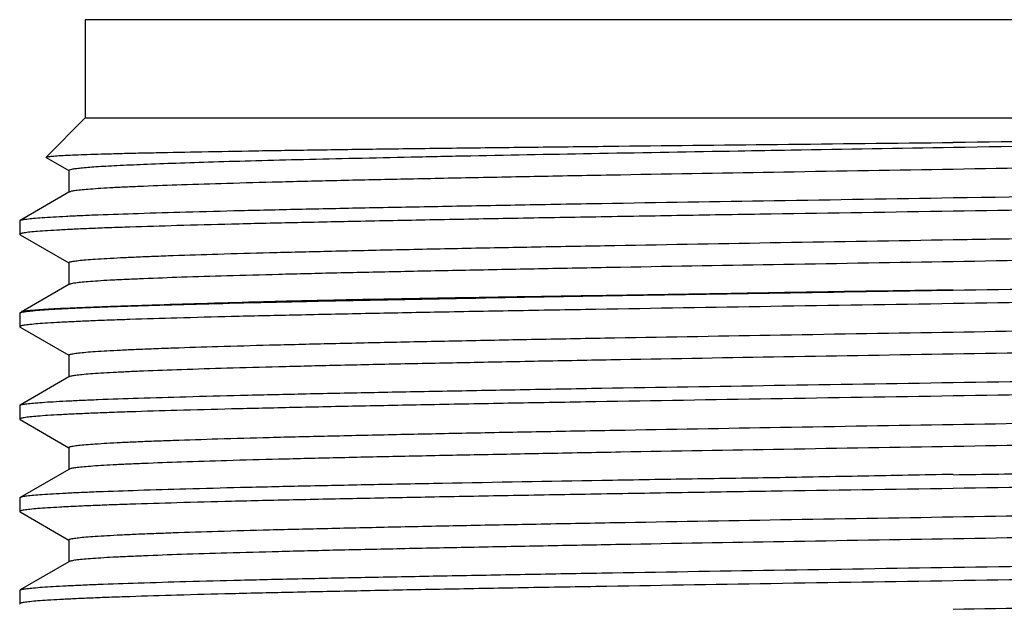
# Model space of a CAD drawing. Header units: millimetres. Extents: x 0 to 559, y 0 to 432.
# Tile 22 of 23: x 463 to 478, y 257 to 266. Entities that reach past the tile are written whole.
import ezdxf

# ---------------------------------------------------------------- set-up
doc = ezdxf.new("R2010")
doc.units = ezdxf.units.MM
doc.header["$LTSCALE"] = 30.734
doc.layers.add('MS3102A18-10DXF_CONTINUOUS_LINE', color=7, linetype='CONTINUOUS')

msp = doc.modelspace()

# ---------------------------------------------------------------- linework, layer by layer
at = {"layer": 'MS3102A18-10DXF_CONTINUOUS_LINE', "color": 7, "linetype": 'Continuous'}
for p, q in [((464.069, 266.166), (464.069, 264.666)), ((490.569, 266.166), (464.069, 266.166)), ((464.069, 264.666), (463.471, 264.068)), ((464.069, 264.666), (490.569, 264.666)), ((463.472, 264.064), (463.471, 264.068)), ((463.472, 264.064), (463.818, 263.864)), ((463.819, 263.867), (463.819, 263.536)), ((463.824, 263.861), (463.819, 263.867)), ((463.819, 263.533), (463.074, 263.103)), ((463.824, 263.536), (463.819, 263.533)), ((463.069, 263.096), (463.074, 263.103)), ((463.069, 263.097), (463.069, 262.89)), ((463.069, 262.89), (463.074, 262.884)), ((463.074, 262.884), (463.818, 262.454)), ((463.819, 262.457), (463.819, 262.126)), ((463.824, 262.451), (463.819, 262.457)), ((463.819, 262.123), (463.152, 261.738)), ((463.824, 262.126), (463.819, 262.123)), ((463.152, 261.738), (463.089, 261.701)), ((463.069, 261.687), (463.069, 261.48)), ((463.069, 261.48), (463.074, 261.474)), ((463.074, 261.474), (463.818, 261.044)), ((463.819, 261.047), (463.819, 260.716)), ((463.824, 261.041), (463.819, 261.047)), ((463.819, 260.713), (463.074, 260.283)), ((463.824, 260.716), (463.819, 260.713)), ((463.069, 260.276), (463.074, 260.283)), ((463.069, 260.277), (463.069, 260.07)), ((463.069, 260.07), (463.074, 260.064)), ((463.074, 260.064), (463.818, 259.634)), ((463.819, 259.637), (463.819, 259.306)), ((463.824, 259.631), (463.819, 259.637)), ((463.819, 259.303), (463.074, 258.873)), ((463.824, 259.306), (463.819, 259.303)), ((463.074, 258.873), (463.069, 258.867)), ((463.069, 258.867), (463.069, 258.66)), ((463.069, 258.66), (463.074, 258.654)), ((463.074, 258.654), (463.818, 258.224)), ((463.819, 258.227), (463.819, 257.896)), ((463.824, 258.221), (463.819, 258.227)), ((463.819, 257.893), (463.074, 257.463)), ((463.824, 257.896), (463.819, 257.893)), ((463.069, 257.457), (463.074, 257.463)), ((463.069, 257.457), (463.069, 257.25)), ((463.069, 257.25), (463.074, 257.244))]:
    msp.add_line(p, q, dxfattribs=at)
for points, knots in [([(477.319, 264.219), (478.295, 264.236), (480.2, 264.268), (482.944, 264.315), (485.421, 264.363), (486.967, 264.397), (487.676, 264.416)], [0, 0, 0, 0, 0.282678, 0.551893, 0.79485, 1, 1, 1, 1]), ([(487.676, 264.416), (486.971, 264.404), (485.429, 264.382), (482.956, 264.352), (480.208, 264.321), (478.298, 264.303), (477.319, 264.292)], [0, 0, 0, 0, 0.204084, 0.44673, 0.716315, 1, 1, 1, 1]), ([(463.471, 264.068), (463.473, 264.07), (463.481, 264.072), (463.497, 264.075), (463.521, 264.079), (463.553, 264.082), (463.594, 264.086), (463.664, 264.091), (463.771, 264.097), (463.925, 264.103), (464.11, 264.11), (464.326, 264.117), (464.574, 264.124), (464.852, 264.131), (465.281, 264.14), (465.888, 264.152), (466.696, 264.166), (467.606, 264.18), (468.608, 264.194), (469.693, 264.208), (470.851, 264.221), (472.507, 264.24), (474.67, 264.263), (476.425, 264.283), (477.319, 264.292)], [0, 0, 0, 0, 0.000601, 0.001768, 0.003519, 0.005858, 0.008784, 0.012296, 0.02107, 0.03216, 0.045542, 0.061191, 0.079077, 0.099161, 0.121391, 0.172062, 0.230605, 0.296478, 0.369068, 0.447672, 0.53152, 0.619823, 0.806337, 1, 1, 1, 1]), ([(463.819, 263.867), (463.819, 263.869), (463.823, 263.873), (463.838, 263.88), (463.873, 263.888), (463.93, 263.896), (464.011, 263.905), (464.115, 263.914), (464.241, 263.924), (464.39, 263.933), (464.632, 263.946), (464.988, 263.961), (465.479, 263.98), (466.051, 263.998), (466.7, 264.017), (467.422, 264.035), (468.212, 264.053), (469.064, 264.072), (470.308, 264.098), (471.972, 264.128), (473.332, 264.152), (474.037, 264.164)], [0, 0, 0, 0, 0.000535, 0.001498, 0.00501, 0.010734, 0.018681, 0.028848, 0.041223, 0.055787, 0.072516, 0.112354, 0.16047, 0.216537, 0.280168, 0.350934, 0.428345, 0.511876, 0.600949, 0.793257, 1, 1, 1, 1]), ([(474.037, 264.164), (474.307, 264.169), (475.401, 264.188), (476.495, 264.206), (477.319, 264.219)], [0, 0, 0, 0, 0.246678, 1, 1, 1, 1]), ([(490.819, 264.235), (490.819, 264.232), (490.813, 264.227), (490.8, 264.223), (490.78, 264.217), (490.737, 264.209), (490.662, 264.2), (490.549, 264.189), (490.404, 264.178), (490.227, 264.167), (490.02, 264.157), (489.781, 264.146), (489.513, 264.135), (489.097, 264.119), (488.508, 264.1), (487.721, 264.079), (486.834, 264.057), (485.856, 264.035), (484.795, 264.013), (483.662, 263.992), (482.04, 263.962), (479.919, 263.925), (478.197, 263.896), (477.319, 263.882)], [0, 0, 0, 0, 0.000508, 0.001499, 0.003057, 0.005201, 0.011261, 0.019686, 0.030461, 0.043567, 0.058972, 0.07664, 0.096532, 0.118598, 0.169036, 0.227469, 0.293341, 0.366015, 0.44479, 0.528911, 0.617569, 0.805033, 1, 1, 1, 1]), ([(477.319, 263.882), (476.457, 263.868), (474.764, 263.839), (472.678, 263.804), (471.081, 263.774), (469.962, 263.752), (468.911, 263.731), (467.939, 263.71), (467.054, 263.688), (466.264, 263.667), (465.576, 263.646), (465.071, 263.627), (464.722, 263.612), (464.504, 263.602), (464.316, 263.591), (464.158, 263.58), (464.031, 263.57), (463.934, 263.559), (463.873, 263.55), (463.84, 263.542), (463.828, 263.538), (463.824, 263.536)], [0, 0, 0, 0, 0.191597, 0.376085, 0.46352, 0.54665, 0.624706, 0.696966, 0.762757, 0.821469, 0.87256, 0.915554, 0.93389, 0.950058, 0.964025, 0.975759, 0.985231, 0.992427, 0.99734, 0.998946, 1, 1, 1, 1]), ([(477.319, 263.45), (478.456, 263.467), (480.142, 263.493), (482.351, 263.53), (483.913, 263.557), (485.379, 263.583), (487.082, 263.618), (488.293, 263.645), (489.052, 263.666)], [0, 0, 0, 0, 0.290844, 0.430944, 0.564759, 0.690327, 0.805817, 1, 1, 1, 1]), ([(491.564, 263.589), (491.56, 263.586), (491.548, 263.582), (491.513, 263.574), (491.45, 263.566), (491.349, 263.555), (491.215, 263.545), (491.049, 263.534), (490.851, 263.523), (490.621, 263.512), (490.254, 263.497), (489.721, 263.479), (488.996, 263.458), (488.162, 263.436), (487.227, 263.415), (486.201, 263.393), (485.091, 263.372), (483.91, 263.35), (482.222, 263.321), (480.018, 263.286), (478.23, 263.256), (477.319, 263.242)], [0, 0, 0, 0, 0.001014, 0.002581, 0.007422, 0.014556, 0.023972, 0.035653, 0.049574, 0.065703, 0.084002, 0.126944, 0.178001, 0.236701, 0.3025, 0.374783, 0.452881, 0.536067, 0.623568, 0.808219, 1, 1, 1, 1]), ([(463.074, 263.103), (463.078, 263.105), (463.09, 263.109), (463.124, 263.117), (463.188, 263.126), (463.289, 263.136), (463.423, 263.147), (463.589, 263.157), (463.787, 263.168), (464.016, 263.179), (464.384, 263.194), (464.917, 263.212), (465.642, 263.234), (466.476, 263.255), (467.41, 263.277), (468.437, 263.298), (469.546, 263.319), (470.728, 263.341), (472.416, 263.371), (474.62, 263.405), (476.408, 263.435), (477.319, 263.45)], [0, 0, 0, 0, 0.001014, 0.002582, 0.007425, 0.014558, 0.023973, 0.035655, 0.049576, 0.065704, 0.084005, 0.126945, 0.178003, 0.236702, 0.3025, 0.374784, 0.452881, 0.536066, 0.623568, 0.808219, 1, 1, 1, 1]), ([(477.319, 263.242), (476.392, 263.227), (475.013, 263.207), (473.196, 263.177), (471.883, 263.155), (470.623, 263.133), (469.427, 263.111), (468.308, 263.089), (467.275, 263.067), (466.339, 263.046), (465.508, 263.024), (464.886, 263.005), (464.447, 262.99), (464.164, 262.979), (463.913, 262.968), (463.693, 262.957), (463.507, 262.946), (463.354, 262.936), (463.234, 262.925), (463.156, 262.915), (463.11, 262.907), (463.088, 262.902), (463.075, 262.898), (463.069, 262.892), (463.069, 262.89)], [0, 0, 0, 0, 0.194979, 0.290111, 0.382454, 0.471118, 0.555244, 0.634024, 0.706702, 0.772576, 0.831012, 0.881452, 0.903517, 0.923409, 0.941077, 0.95648, 0.969585, 0.980359, 0.988779, 0.994834, 0.996975, 0.998528, 0.99951, 1, 1, 1, 1]), ([(463.819, 262.457), (463.819, 262.459), (463.825, 262.464), (463.837, 262.469), (463.858, 262.474), (463.901, 262.482), (463.976, 262.492), (464.089, 262.503), (464.234, 262.513), (464.411, 262.524), (464.618, 262.535), (464.857, 262.546), (465.125, 262.557), (465.541, 262.572), (466.13, 262.591), (466.917, 262.613), (467.804, 262.634), (468.782, 262.656), (469.843, 262.678), (470.975, 262.7), (472.598, 262.729), (474.719, 262.767), (476.441, 262.795), (477.319, 262.809)], [0, 0, 0, 0, 0.000507, 0.001498, 0.003056, 0.0052, 0.011261, 0.019685, 0.03046, 0.043567, 0.058971, 0.076639, 0.096532, 0.118597, 0.169035, 0.227468, 0.29334, 0.366014, 0.444789, 0.52891, 0.617569, 0.805033, 1, 1, 1, 1]), ([(477.319, 262.809), (477.699, 262.816), (479.192, 262.841), (480.685, 262.866), (481.799, 262.885)], [0, 0, 0, 0, 0.254467, 1, 1, 1, 1]), ([(490.819, 262.825), (490.819, 262.822), (490.813, 262.817), (490.8, 262.813), (490.78, 262.807), (490.737, 262.799), (490.662, 262.79), (490.549, 262.779), (490.404, 262.768), (490.227, 262.757), (490.02, 262.747), (489.781, 262.736), (489.513, 262.725), (489.097, 262.709), (488.508, 262.69), (487.721, 262.669), (486.834, 262.647), (485.856, 262.625), (484.795, 262.603), (483.662, 262.582), (482.04, 262.552), (479.919, 262.515), (478.197, 262.487), (477.319, 262.472)], [0, 0, 0, 0, 0.000507, 0.001498, 0.003056, 0.0052, 0.011261, 0.019685, 0.03046, 0.043566, 0.058971, 0.076639, 0.096532, 0.118597, 0.169035, 0.227468, 0.29334, 0.366014, 0.444789, 0.52891, 0.617569, 0.805033, 1, 1, 1, 1]), ([(477.319, 262.472), (476.457, 262.458), (474.764, 262.429), (472.678, 262.394), (471.081, 262.364), (469.962, 262.342), (468.911, 262.321), (467.939, 262.3), (467.054, 262.278), (466.264, 262.257), (465.576, 262.236), (465.071, 262.217), (464.722, 262.202), (464.504, 262.192), (464.316, 262.181), (464.158, 262.17), (464.031, 262.16), (463.934, 262.149), (463.873, 262.14), (463.84, 262.132), (463.828, 262.128), (463.824, 262.126)], [0, 0, 0, 0, 0.191597, 0.376085, 0.46352, 0.54665, 0.624706, 0.696966, 0.762757, 0.821469, 0.87256, 0.915554, 0.93389, 0.950058, 0.964025, 0.975759, 0.985231, 0.992427, 0.99734, 0.998946, 1, 1, 1, 1]), ([(477.319, 262.039), (478.246, 262.053), (480.063, 262.082), (482.302, 262.119), (484.015, 262.149), (485.21, 262.17), (486.33, 262.192), (487.363, 262.214), (488.299, 262.236), (489.129, 262.257), (489.751, 262.276), (490.19, 262.292), (490.474, 262.303), (490.725, 262.314), (490.944, 262.324), (491.131, 262.335), (491.284, 262.346), (491.403, 262.356), (491.482, 262.366), (491.528, 262.374), (491.549, 262.38), (491.562, 262.384), (491.569, 262.389), (491.569, 262.392)], [0, 0, 0, 0, 0.194979, 0.382455, 0.471119, 0.555245, 0.634025, 0.706703, 0.772577, 0.831013, 0.881452, 0.903517, 0.923409, 0.941077, 0.956481, 0.969585, 0.980359, 0.988779, 0.994834, 0.996975, 0.998528, 0.99951, 1, 1, 1, 1]), ([(491.564, 262.179), (491.56, 262.176), (491.548, 262.172), (491.514, 262.164), (491.45, 262.156), (491.349, 262.145), (491.215, 262.135), (491.049, 262.124), (490.851, 262.113), (490.621, 262.102), (490.254, 262.087), (489.721, 262.069), (488.996, 262.048), (488.162, 262.026), (487.228, 262.004), (486.201, 261.983), (485.091, 261.962), (483.91, 261.94), (482.222, 261.911), (480.018, 261.876), (478.23, 261.847), (477.319, 261.832)], [0, 0, 0, 0, 0.001014, 0.002582, 0.007425, 0.014558, 0.023973, 0.035655, 0.049576, 0.065704, 0.084004, 0.126945, 0.178003, 0.236702, 0.3025, 0.374784, 0.45288, 0.536066, 0.623568, 0.808219, 1, 1, 1, 1]), ([(463.109, 261.704), (463.13, 261.708), (463.184, 261.716), (463.333, 261.731), (463.594, 261.749), (463.998, 261.769), (464.518, 261.789), (465.149, 261.81), (465.887, 261.83), (466.725, 261.851), (468.019, 261.88), (469.826, 261.915), (472.173, 261.957), (474.7, 261.997), (476.436, 262.025), (477.319, 262.038)], [0, 0, 0, 0, 0.004653, 0.011462, 0.03151, 0.060001, 0.096694, 0.141269, 0.193342, 0.252458, 0.318101, 0.466625, 0.633741, 0.813616, 1, 1, 1, 1]), ([(477.319, 262.039), (476.874, 262.033), (475.989, 262.021), (474.67, 261.999), (473.374, 261.976), (472.114, 261.956), (470.9, 261.938), (469.743, 261.919), (468.653, 261.9), (467.637, 261.88), (466.705, 261.857), (465.865, 261.833), (465.126, 261.81), (464.495, 261.788), (463.981, 261.769), (463.626, 261.753), (463.403, 261.74), (463.281, 261.731), (463.19, 261.722), (463.139, 261.715), (463.118, 261.711)], [0, 0, 0, 0, 0.093906, 0.187061, 0.278582, 0.367572, 0.453243, 0.534889, 0.611884, 0.683607, 0.749442, 0.8088, 0.861066, 0.905602, 0.941935, 0.969789, 0.980529, 0.989146, 0.995635, 1, 1, 1, 1]), ([(477.319, 261.832), (476.392, 261.818), (474.574, 261.79), (472.335, 261.752), (470.623, 261.723), (469.427, 261.701), (468.308, 261.679), (467.275, 261.657), (466.339, 261.636), (465.508, 261.614), (464.886, 261.595), (464.447, 261.58), (464.164, 261.569), (463.913, 261.558), (463.693, 261.547), (463.507, 261.536), (463.354, 261.526), (463.234, 261.515), (463.156, 261.505), (463.11, 261.497), (463.088, 261.492), (463.075, 261.488), (463.069, 261.482), (463.069, 261.48)], [0, 0, 0, 0, 0.194979, 0.382455, 0.471119, 0.555245, 0.634025, 0.706702, 0.772577, 0.831013, 0.881452, 0.903517, 0.923409, 0.941077, 0.956481, 0.969585, 0.980359, 0.988779, 0.994835, 0.996975, 0.998528, 0.99951, 1, 1, 1, 1]), ([(463.075, 261.694), (463.077, 261.694), (463.088, 261.699), (463.099, 261.702), (463.109, 261.704)], [0, 0, 0, 0, 0.176181, 1, 1, 1, 1]), ([(477.319, 261.399), (478.181, 261.414), (479.873, 261.442), (481.959, 261.478), (483.557, 261.507), (484.676, 261.529), (485.726, 261.55), (486.699, 261.571), (487.584, 261.593), (488.374, 261.615), (489.062, 261.636), (489.567, 261.654), (489.916, 261.669), (490.134, 261.68), (490.322, 261.691), (490.48, 261.701), (490.607, 261.712), (490.704, 261.722), (490.765, 261.731), (490.798, 261.739), (490.809, 261.743), (490.813, 261.746)], [0, 0, 0, 0, 0.191597, 0.376085, 0.46352, 0.54665, 0.624706, 0.696966, 0.762757, 0.821469, 0.87256, 0.915554, 0.93389, 0.950058, 0.964025, 0.975759, 0.985231, 0.992427, 0.99734, 0.998946, 1, 1, 1, 1]), ([(463.069, 261.687), (463.069, 261.687), (463.07, 261.691), (463.073, 261.692), (463.075, 261.694)], [0, 0, 0, 0, 0.182165, 1, 1, 1, 1]), ([(463.819, 261.047), (463.819, 261.049), (463.825, 261.054), (463.837, 261.059), (463.858, 261.064), (463.901, 261.072), (463.976, 261.082), (464.089, 261.093), (464.234, 261.103), (464.411, 261.114), (464.618, 261.125), (464.857, 261.136), (465.125, 261.147), (465.541, 261.162), (466.13, 261.181), (466.917, 261.203), (467.804, 261.224), (468.782, 261.246), (469.843, 261.268), (470.975, 261.29), (472.598, 261.319), (474.719, 261.356), (476.441, 261.385), (477.319, 261.399)], [0, 0, 0, 0, 0.000507, 0.001498, 0.003056, 0.0052, 0.011261, 0.019684, 0.03046, 0.043566, 0.058971, 0.07664, 0.096532, 0.118596, 0.169034, 0.227468, 0.293339, 0.366013, 0.444789, 0.52891, 0.617568, 0.805033, 1, 1, 1, 1]), ([(490.819, 261.415), (490.819, 261.412), (490.813, 261.407), (490.8, 261.403), (490.78, 261.397), (490.737, 261.389), (490.662, 261.38), (490.549, 261.369), (490.404, 261.358), (490.227, 261.347), (490.02, 261.337), (489.781, 261.326), (489.513, 261.315), (489.097, 261.299), (488.508, 261.28), (487.721, 261.259), (486.834, 261.237), (485.856, 261.215), (484.795, 261.193), (483.662, 261.172), (482.04, 261.142), (479.919, 261.105), (478.197, 261.077), (477.319, 261.062)], [0, 0, 0, 0, 0.000507, 0.001498, 0.003056, 0.0052, 0.011261, 0.019685, 0.03046, 0.043567, 0.058971, 0.07664, 0.096532, 0.118597, 0.169035, 0.227469, 0.29334, 0.366014, 0.44479, 0.528911, 0.617569, 0.805033, 1, 1, 1, 1]), ([(477.319, 261.062), (476.457, 261.048), (474.764, 261.019), (472.678, 260.984), (471.081, 260.954), (469.962, 260.932), (468.911, 260.911), (467.939, 260.89), (467.054, 260.868), (466.264, 260.847), (465.576, 260.826), (465.071, 260.807), (464.722, 260.792), (464.504, 260.782), (464.316, 260.771), (464.158, 260.76), (464.031, 260.75), (463.934, 260.739), (463.873, 260.73), (463.84, 260.722), (463.828, 260.718), (463.824, 260.716)], [0, 0, 0, 0, 0.191598, 0.376085, 0.46352, 0.546651, 0.624707, 0.696966, 0.762757, 0.82147, 0.872561, 0.915555, 0.93389, 0.950058, 0.964025, 0.975759, 0.985231, 0.992427, 0.99734, 0.998946, 1, 1, 1, 1]), ([(477.319, 260.629), (478.246, 260.644), (480.063, 260.671), (482.302, 260.709), (484.015, 260.738), (485.21, 260.76), (486.33, 260.782), (487.363, 260.805), (488.299, 260.826), (489.129, 260.847), (489.751, 260.866), (490.19, 260.882), (490.474, 260.893), (490.725, 260.904), (490.944, 260.914), (491.131, 260.925), (491.284, 260.936), (491.403, 260.946), (491.482, 260.956), (491.528, 260.964), (491.549, 260.97), (491.562, 260.974), (491.569, 260.979), (491.569, 260.982)], [0, 0, 0, 0, 0.194972, 0.382454, 0.471116, 0.555242, 0.634022, 0.706699, 0.772573, 0.831009, 0.881448, 0.903514, 0.923405, 0.941073, 0.956477, 0.96958, 0.980354, 0.988775, 0.99483, 0.99697, 0.998525, 0.999509, 1, 1, 1, 1]), ([(491.564, 260.769), (491.56, 260.766), (491.548, 260.762), (491.514, 260.754), (491.45, 260.746), (491.349, 260.735), (491.215, 260.725), (491.049, 260.714), (490.851, 260.703), (490.621, 260.692), (490.254, 260.677), (489.721, 260.659), (488.996, 260.638), (488.162, 260.616), (487.228, 260.594), (486.201, 260.573), (485.091, 260.552), (483.91, 260.53), (482.222, 260.501), (480.018, 260.466), (478.23, 260.437), (477.319, 260.423)], [0, 0, 0, 0, 0.001014, 0.002582, 0.007425, 0.014558, 0.023973, 0.035655, 0.049576, 0.065704, 0.084004, 0.126945, 0.178003, 0.236702, 0.3025, 0.374784, 0.452881, 0.536066, 0.623569, 0.808219, 1, 1, 1, 1]), ([(463.074, 260.283), (463.078, 260.285), (463.09, 260.289), (463.124, 260.297), (463.188, 260.306), (463.289, 260.316), (463.423, 260.327), (463.589, 260.337), (463.787, 260.348), (464.016, 260.359), (464.384, 260.374), (464.917, 260.392), (465.642, 260.414), (466.476, 260.435), (467.41, 260.457), (468.437, 260.478), (469.546, 260.499), (470.728, 260.521), (472.416, 260.551), (474.62, 260.586), (476.408, 260.615), (477.319, 260.629)], [0, 0, 0, 0, 0.001014, 0.002582, 0.007425, 0.014558, 0.023973, 0.035655, 0.049576, 0.065704, 0.084005, 0.126945, 0.178003, 0.236702, 0.3025, 0.374784, 0.452881, 0.536066, 0.623568, 0.808219, 1, 1, 1, 1]), ([(477.319, 260.423), (476.392, 260.408), (474.574, 260.38), (472.335, 260.342), (470.623, 260.313), (469.427, 260.291), (468.308, 260.269), (467.275, 260.247), (466.339, 260.226), (465.508, 260.204), (464.886, 260.185), (464.447, 260.17), (464.164, 260.159), (463.913, 260.148), (463.693, 260.137), (463.507, 260.126), (463.354, 260.116), (463.234, 260.105), (463.156, 260.095), (463.11, 260.087), (463.088, 260.082), (463.075, 260.078), (463.069, 260.072), (463.069, 260.07)], [0, 0, 0, 0, 0.194979, 0.382455, 0.471119, 0.555244, 0.634025, 0.706702, 0.772577, 0.831013, 0.881452, 0.903517, 0.923409, 0.941078, 0.956481, 0.969585, 0.980359, 0.988779, 0.994835, 0.996975, 0.998528, 0.99951, 1, 1, 1, 1]), ([(477.319, 259.99), (478.181, 260.004), (479.873, 260.032), (482.333, 260.074), (484.282, 260.111), (485.726, 260.14), (486.699, 260.162), (487.584, 260.183), (488.374, 260.204), (489.061, 260.226), (489.567, 260.244), (489.916, 260.259), (490.134, 260.27), (490.322, 260.281), (490.48, 260.291), (490.607, 260.302), (490.704, 260.312), (490.765, 260.321), (490.798, 260.329), (490.809, 260.333), (490.813, 260.336)], [0, 0, 0, 0, 0.191596, 0.376083, 0.546647, 0.624703, 0.696963, 0.762754, 0.821466, 0.872557, 0.915552, 0.933888, 0.950056, 0.964022, 0.975755, 0.985227, 0.992424, 0.997339, 0.998945, 1, 1, 1, 1]), ([(463.819, 259.637), (463.819, 259.639), (463.825, 259.644), (463.837, 259.649), (463.858, 259.654), (463.901, 259.662), (463.976, 259.672), (464.089, 259.683), (464.234, 259.693), (464.411, 259.704), (464.618, 259.715), (464.856, 259.726), (465.125, 259.737), (465.541, 259.752), (466.13, 259.771), (466.917, 259.793), (467.803, 259.814), (468.782, 259.836), (469.843, 259.858), (470.975, 259.88), (472.597, 259.909), (474.719, 259.947), (476.441, 259.975), (477.319, 259.99)], [0, 0, 0, 0, 0.000507, 0.001498, 0.003056, 0.0052, 0.011261, 0.019684, 0.03046, 0.043566, 0.05897, 0.076639, 0.096531, 0.118596, 0.169034, 0.227468, 0.293339, 0.366012, 0.444788, 0.528909, 0.617567, 0.805032, 1, 1, 1, 1]), ([(490.819, 260.005), (490.819, 260.002), (490.813, 259.997), (490.8, 259.993), (490.78, 259.987), (490.737, 259.979), (490.662, 259.97), (490.549, 259.959), (490.404, 259.948), (490.227, 259.937), (490.02, 259.927), (489.781, 259.916), (489.513, 259.905), (489.097, 259.889), (488.508, 259.87), (487.721, 259.849), (486.834, 259.827), (485.856, 259.805), (484.795, 259.783), (483.662, 259.762), (482.04, 259.732), (479.919, 259.695), (478.197, 259.666), (477.319, 259.652)], [0, 0, 0, 0, 0.000507, 0.001498, 0.003056, 0.0052, 0.011261, 0.019685, 0.030461, 0.043567, 0.058971, 0.07664, 0.096532, 0.118597, 0.169035, 0.227469, 0.293341, 0.366015, 0.444791, 0.528912, 0.61757, 0.805034, 1, 1, 1, 1]), ([(477.319, 259.652), (476.456, 259.637), (474.764, 259.609), (472.678, 259.574), (471.08, 259.544), (469.962, 259.522), (468.911, 259.501), (467.939, 259.48), (467.054, 259.458), (466.264, 259.437), (465.576, 259.416), (465.071, 259.397), (464.722, 259.382), (464.504, 259.372), (464.316, 259.361), (464.158, 259.35), (464.031, 259.34), (463.934, 259.329), (463.873, 259.32), (463.84, 259.312), (463.828, 259.308), (463.824, 259.306)], [0, 0, 0, 0, 0.191599, 0.376088, 0.463523, 0.546653, 0.624709, 0.696968, 0.762758, 0.82147, 0.872561, 0.915555, 0.93389, 0.950058, 0.964025, 0.975759, 0.985231, 0.992427, 0.99734, 0.998946, 1, 1, 1, 1]), ([(477.319, 259.222), (477.784, 259.229), (478.711, 259.242), (480.09, 259.262), (481.442, 259.285), (482.755, 259.307), (484.015, 259.329), (485.21, 259.35), (486.33, 259.372), (487.363, 259.394), (488.299, 259.416), (489.129, 259.437), (489.751, 259.456), (490.19, 259.472), (490.474, 259.483), (490.725, 259.494), (490.944, 259.504), (491.131, 259.515), (491.284, 259.526), (491.403, 259.536), (491.482, 259.546), (491.528, 259.554), (491.549, 259.56), (491.562, 259.564), (491.569, 259.569), (491.569, 259.572)], [0, 0, 0, 0, 0.097942, 0.194979, 0.290112, 0.382455, 0.471119, 0.555245, 0.634025, 0.706703, 0.772577, 0.831013, 0.881452, 0.903518, 0.923409, 0.941077, 0.956481, 0.969585, 0.980359, 0.988779, 0.994834, 0.996975, 0.998528, 0.99951, 1, 1, 1, 1]), ([(491.564, 259.359), (491.56, 259.356), (491.548, 259.352), (491.514, 259.344), (491.45, 259.336), (491.349, 259.325), (491.215, 259.315), (491.049, 259.304), (490.851, 259.293), (490.621, 259.282), (490.254, 259.267), (489.721, 259.249), (488.996, 259.228), (488.162, 259.206), (487.228, 259.184), (486.201, 259.163), (485.091, 259.142), (483.91, 259.12), (482.222, 259.091), (480.018, 259.056), (478.23, 259.026), (477.319, 259.011)], [0, 0, 0, 0, 0.001014, 0.002582, 0.007425, 0.014558, 0.023973, 0.035655, 0.049576, 0.065704, 0.084004, 0.126944, 0.178002, 0.236702, 0.3025, 0.374784, 0.45288, 0.536066, 0.623568, 0.808219, 1, 1, 1, 1]), ([(477.319, 259.225), (476.861, 259.218), (475.95, 259.2), (474.595, 259.174), (473.264, 259.154), (471.576, 259.127), (469.962, 259.097), (468.437, 259.068), (467.41, 259.047), (466.476, 259.025), (465.642, 259.004), (464.917, 258.982), (464.384, 258.964), (464.016, 258.949), (463.787, 258.938), (463.589, 258.927), (463.423, 258.917), (463.289, 258.906), (463.188, 258.896), (463.124, 258.887), (463.09, 258.879), (463.078, 258.875), (463.074, 258.873)], [0, 0, 0, 0, 0.09632, 0.191785, 0.285437, 0.376436, 0.547122, 0.625218, 0.697502, 0.763299, 0.821998, 0.873056, 0.915996, 0.934297, 0.950425, 0.964346, 0.976028, 0.985443, 0.992575, 0.997418, 0.998986, 1, 1, 1, 1]), ([(477.319, 259.011), (476.392, 258.997), (475.013, 258.977), (473.196, 258.947), (471.883, 258.925), (470.623, 258.903), (469.427, 258.881), (468.308, 258.859), (467.275, 258.837), (466.339, 258.816), (465.508, 258.794), (464.886, 258.775), (464.447, 258.76), (464.164, 258.749), (463.913, 258.738), (463.693, 258.727), (463.507, 258.716), (463.354, 258.706), (463.234, 258.695), (463.156, 258.685), (463.11, 258.677), (463.088, 258.672), (463.075, 258.668), (463.069, 258.662), (463.069, 258.66)], [0, 0, 0, 0, 0.194979, 0.290111, 0.382454, 0.471118, 0.555244, 0.634024, 0.706702, 0.772576, 0.831012, 0.881452, 0.903517, 0.923409, 0.941077, 0.95648, 0.969585, 0.980358, 0.988779, 0.994834, 0.996975, 0.998528, 0.99951, 1, 1, 1, 1]), ([(477.319, 258.579), (478.181, 258.594), (479.874, 258.622), (481.959, 258.658), (483.557, 258.687), (484.676, 258.709), (485.726, 258.73), (486.699, 258.751), (487.584, 258.773), (488.374, 258.795), (489.062, 258.816), (489.567, 258.834), (489.916, 258.849), (490.134, 258.86), (490.322, 258.871), (490.48, 258.881), (490.607, 258.892), (490.704, 258.902), (490.765, 258.911), (490.798, 258.919), (490.809, 258.923), (490.813, 258.926)], [0, 0, 0, 0, 0.191597, 0.376085, 0.46352, 0.54665, 0.624706, 0.696966, 0.762757, 0.821469, 0.87256, 0.915554, 0.93389, 0.950058, 0.964025, 0.975759, 0.985231, 0.992427, 0.99734, 0.998946, 1, 1, 1, 1]), ([(463.819, 258.227), (463.819, 258.229), (463.825, 258.234), (463.837, 258.239), (463.858, 258.244), (463.901, 258.252), (463.976, 258.262), (464.089, 258.273), (464.234, 258.283), (464.411, 258.294), (464.618, 258.305), (464.857, 258.316), (465.125, 258.327), (465.541, 258.342), (466.13, 258.361), (466.917, 258.383), (467.804, 258.404), (468.782, 258.426), (469.843, 258.448), (470.975, 258.47), (472.598, 258.499), (474.719, 258.537), (476.441, 258.565), (477.319, 258.579)], [0, 0, 0, 0, 0.000507, 0.001498, 0.003056, 0.0052, 0.011261, 0.019685, 0.03046, 0.043566, 0.058971, 0.076639, 0.096532, 0.118597, 0.169035, 0.227468, 0.29334, 0.366014, 0.444789, 0.52891, 0.617569, 0.805033, 1, 1, 1, 1]), ([(490.819, 258.595), (490.819, 258.592), (490.813, 258.587), (490.8, 258.583), (490.78, 258.577), (490.737, 258.569), (490.662, 258.56), (490.549, 258.549), (490.404, 258.538), (490.227, 258.527), (490.02, 258.517), (489.781, 258.506), (489.513, 258.495), (489.097, 258.479), (488.508, 258.46), (487.721, 258.439), (486.834, 258.417), (485.856, 258.395), (484.795, 258.373), (483.662, 258.352), (482.04, 258.322), (479.919, 258.285), (478.197, 258.257), (477.319, 258.242)], [0, 0, 0, 0, 0.000507, 0.001498, 0.003056, 0.0052, 0.011261, 0.019685, 0.03046, 0.043566, 0.058971, 0.076639, 0.096532, 0.118597, 0.169035, 0.227468, 0.29334, 0.366014, 0.444789, 0.52891, 0.617569, 0.805033, 1, 1, 1, 1]), ([(477.319, 258.242), (476.457, 258.228), (474.764, 258.199), (472.678, 258.164), (471.081, 258.134), (469.962, 258.112), (468.911, 258.091), (467.939, 258.07), (467.054, 258.048), (466.264, 258.027), (465.576, 258.006), (465.071, 257.987), (464.722, 257.972), (464.504, 257.962), (464.316, 257.951), (464.158, 257.94), (464.031, 257.93), (463.934, 257.919), (463.873, 257.91), (463.84, 257.902), (463.828, 257.898), (463.824, 257.896)], [0, 0, 0, 0, 0.191597, 0.376085, 0.46352, 0.54665, 0.624706, 0.696966, 0.762757, 0.821469, 0.87256, 0.915554, 0.93389, 0.950058, 0.964025, 0.975759, 0.985231, 0.992427, 0.99734, 0.998946, 1, 1, 1, 1]), ([(477.319, 257.809), (478.246, 257.823), (480.063, 257.852), (482.302, 257.889), (484.015, 257.919), (485.21, 257.94), (486.33, 257.962), (487.363, 257.984), (488.299, 258.006), (489.129, 258.027), (489.751, 258.046), (490.19, 258.062), (490.474, 258.073), (490.725, 258.084), (490.944, 258.094), (491.131, 258.105), (491.284, 258.116), (491.403, 258.126), (491.482, 258.136), (491.528, 258.144), (491.549, 258.15), (491.562, 258.154), (491.569, 258.159), (491.569, 258.162)], [0, 0, 0, 0, 0.194979, 0.382454, 0.471118, 0.555244, 0.634024, 0.706702, 0.772577, 0.831013, 0.881452, 0.903517, 0.923409, 0.941077, 0.956481, 0.969585, 0.980359, 0.988779, 0.994834, 0.996975, 0.998528, 0.99951, 1, 1, 1, 1]), ([(491.564, 257.949), (491.56, 257.946), (491.548, 257.942), (491.514, 257.934), (491.45, 257.926), (491.349, 257.915), (491.215, 257.905), (491.049, 257.894), (490.851, 257.883), (490.621, 257.872), (490.254, 257.857), (489.721, 257.839), (488.996, 257.818), (488.162, 257.796), (487.228, 257.774), (486.201, 257.753), (485.091, 257.732), (483.91, 257.71), (482.222, 257.681), (480.018, 257.646), (478.23, 257.617), (477.319, 257.602)], [0, 0, 0, 0, 0.001014, 0.002582, 0.007425, 0.014558, 0.023973, 0.035655, 0.049576, 0.065704, 0.084004, 0.126944, 0.178002, 0.236702, 0.302499, 0.374784, 0.45288, 0.536065, 0.623568, 0.808219, 1, 1, 1, 1]), ([(463.074, 257.463), (463.078, 257.465), (463.09, 257.469), (463.124, 257.477), (463.188, 257.486), (463.289, 257.496), (463.423, 257.507), (463.589, 257.517), (463.787, 257.528), (464.016, 257.539), (464.384, 257.554), (464.917, 257.572), (465.642, 257.594), (466.476, 257.615), (467.41, 257.637), (468.437, 257.658), (469.546, 257.679), (470.728, 257.701), (472.416, 257.731), (474.62, 257.766), (476.408, 257.795), (477.319, 257.809)], [0, 0, 0, 0, 0.001014, 0.002582, 0.007425, 0.014558, 0.023973, 0.035655, 0.049576, 0.065703, 0.084004, 0.126944, 0.178002, 0.236701, 0.302499, 0.374783, 0.45288, 0.536065, 0.623568, 0.808219, 1, 1, 1, 1]), ([(477.319, 257.602), (476.392, 257.588), (474.574, 257.56), (472.335, 257.522), (470.623, 257.493), (469.427, 257.471), (468.308, 257.449), (467.275, 257.427), (466.339, 257.406), (465.508, 257.384), (464.886, 257.365), (464.447, 257.35), (464.164, 257.339), (463.913, 257.328), (463.693, 257.317), (463.507, 257.306), (463.354, 257.296), (463.234, 257.285), (463.156, 257.275), (463.11, 257.267), (463.088, 257.262), (463.075, 257.258), (463.069, 257.252), (463.069, 257.25)], [0, 0, 0, 0, 0.194979, 0.382455, 0.471119, 0.555245, 0.634025, 0.706702, 0.772577, 0.831013, 0.881452, 0.903518, 0.923409, 0.941078, 0.956481, 0.969585, 0.980359, 0.988779, 0.994835, 0.996975, 0.998528, 0.99951, 1, 1, 1, 1]), ([(477.319, 257.17), (478.181, 257.184), (479.874, 257.212), (481.96, 257.248), (483.557, 257.277), (484.676, 257.299), (485.726, 257.32), (486.699, 257.341), (487.584, 257.363), (488.374, 257.385), (489.062, 257.406), (489.567, 257.424), (489.916, 257.439), (490.134, 257.45), (490.322, 257.461), (490.48, 257.471), (490.607, 257.482), (490.704, 257.492), (490.765, 257.501), (490.798, 257.509), (490.809, 257.513), (490.813, 257.516)], [0, 0, 0, 0, 0.191598, 0.376087, 0.463522, 0.546652, 0.624708, 0.696967, 0.762758, 0.82147, 0.872561, 0.915554, 0.93389, 0.950058, 0.964025, 0.975759, 0.985231, 0.992427, 0.99734, 0.998946, 1, 1, 1, 1])]:
    msp.add_open_spline(points, degree=3, knots=knots, dxfattribs=at)

doc.saveas('drawing.dxf')
